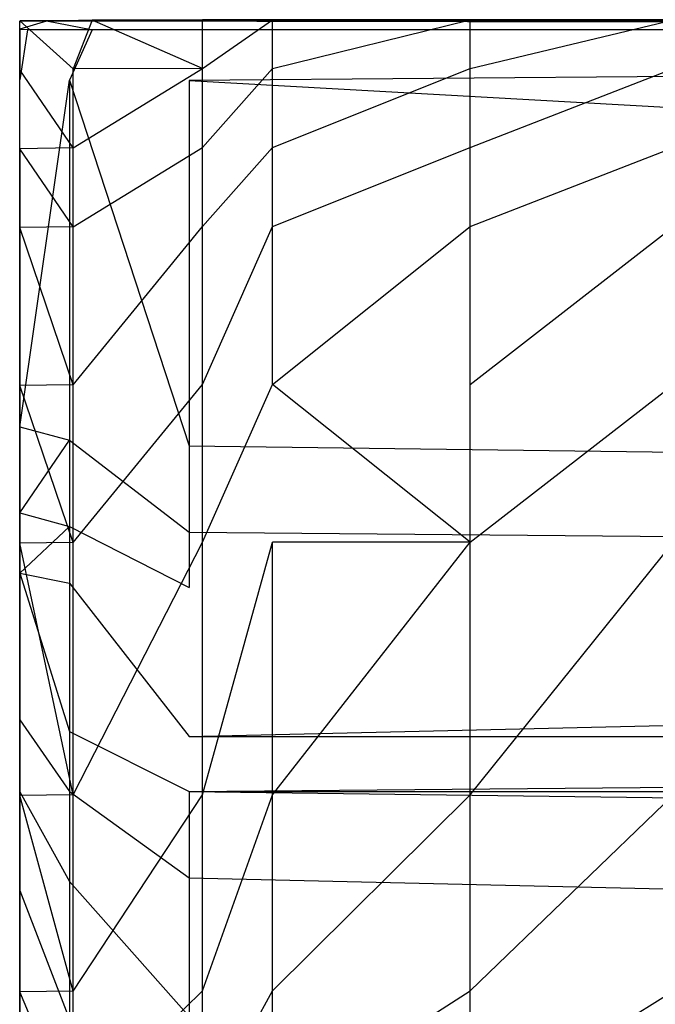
# Model space of a CAD drawing. Extents: x 0 to 0.36, y -0.493 to 0.
# Tile 31 of 53: x 0 to 0.017, y -0.027 to 0. Entities that reach past the tile are written whole.
import ezdxf

# ---------------------------------------------------------------- set-up
doc = ezdxf.new("R2010")
doc.units = 0
doc.layers.add('L3_WC_0_N_5688HR____REPLACEMTFO', color=7, linetype='CONTINUOUS')

msp = doc.modelspace()

# ---------------------------------------------------------------- linework, layer by layer
at = {"layer": 'L3_WC_0_N_5688HR____REPLACEMTFO', "color": 8}
for points, invisible_edges in [([(0.001954, -0.000011, 0.286146), (0.005617, 0, 0.283779), (0.004928, 0, 0.283475), (0.001954, -0.000011, 0.286146)], 13), ([(0.005617, 0, 0.283779), (0.001954, -0.000011, 0.286146), (0.003169, -0.000014, 0.286523), (0.005617, 0, 0.283779)], 14), ([(0.004928, -0.001319, 0.283475), (0.001954, -0.000011, 0.286146), (0.004928, 0, 0.283475), (0.004928, -0.001319, 0.283475)], 14), ([(0.18, -0.000278, 0.348596), (0.005617, 0, 0.283779), (0.003169, -0.000014, 0.286523), (0.18, -0.000278, 0.348596)], 14), ([(0.004928, 0, 0.283475), (0.007497, 0, 0.283308), (0.006822, 0, 0.283004), (0.004928, 0, 0.283475)], 13), ([(0.007497, 0, 0.283308), (0.004928, 0, 0.283475), (0.005617, 0, 0.283779), (0.007497, 0, 0.283308)], 14), ([(0.006822, 0, 0.283004), (0.004928, -0.001319, 0.283475), (0.004928, 0, 0.283475), (0.006822, 0, 0.283004)], 13), ([(0.004928, -0.001319, 0.283475), (0.006822, 0, 0.283004), (0.006822, -0.001319, 0.283004), (0.004928, -0.001319, 0.283475)], 14), ([(0.18, -0.000278, 0.348596), (0.007497, 0, 0.283308), (0.005617, 0, 0.283779), (0.18, -0.000278, 0.348596)], 14), ([(0.01215, 0, 0.281678), (0.006822, -0.001319, 0.283004), (0.006822, 0, 0.283004), (0.01215, 0, 0.281678)], 13), ([(0.006822, -0.001319, 0.283004), (0.01215, 0, 0.281678), (0.01215, -0.001319, 0.281678), (0.006822, -0.001319, 0.283004)], 14), ([(0.006822, 0, 0.283004), (0.012789, 0, 0.281983), (0.01215, 0, 0.281678), (0.006822, 0, 0.283004)], 13), ([(0.012789, 0, 0.281983), (0.006822, 0, 0.283004), (0.007497, 0, 0.283308), (0.012789, 0, 0.281983)], 14), ([(0.18, -0.000278, 0.348596), (0.012789, 0, 0.281983), (0.007497, 0, 0.283308), (0.18, -0.000278, 0.348596)], 14), ([(0.017634, 0, 0.280315), (0.01215, -0.001319, 0.281678), (0.01215, 0, 0.281678), (0.017634, 0, 0.280315)], 13), ([(0.01215, -0.001319, 0.281678), (0.017634, 0, 0.280315), (0.017634, -0.001319, 0.280315), (0.01215, -0.001319, 0.281678)], 14), ([(0.01215, 0, 0.281678), (0.018235, 0, 0.280687), (0.017634, 0, 0.280315), (0.01215, 0, 0.281678)], 13), ([(0.018235, 0, 0.280687), (0.01215, 0, 0.281678), (0.012789, 0, 0.281983), (0.018235, 0, 0.280687)], 14), ([(0.18, -0.000278, 0.348596), (0.018235, 0, 0.280687), (0.012789, 0, 0.281983), (0.18, -0.000278, 0.348596)], 14), ([(0, -0.000028, 0.289572), (0.003169, -0.000014, 0.286523), (0.001954, -0.000011, 0.286146), (0, -0.000028, 0.289572)], 13), ([(0.001954, -0.000011, 0.286146), (0.001444, -0.001329, 0.285768), (0, -0.000028, 0.289572), (0.001954, -0.000011, 0.286146)], 14), ([(0.003169, -0.000014, 0.286523), (0, -0.000028, 0.289572), (0.000722, -0.000028, 0.289572), (0.003169, -0.000014, 0.286523)], 14), ([(0, -0.000042, 0.29198), (0.000722, -0.000028, 0.289572), (0, -0.000028, 0.289572), (0, -0.000042, 0.29198)], 13), ([(0.000722, -0.000028, 0.289572), (0, -0.000042, 0.29198), (0.000722, -0.000042, 0.29198), (0.000722, -0.000028, 0.289572)], 14), ([(0, -0.001352, 0.289572), (0, -0.000042, 0.29198), (0, -0.000028, 0.289572), (0, -0.001352, 0.289572)], 14), ([(0, -0.000028, 0.289572), (0.001444, -0.001329, 0.285768), (0, -0.001352, 0.289572), (0, -0.000028, 0.289572)], 14), ([(0, -0.001368, 0.29198), (0, -0.000252, 0.344023), (0, -0.000042, 0.29198), (0, -0.001368, 0.29198)], 14), ([(0, -0.000252, 0.344023), (0.000722, -0.000042, 0.29198), (0, -0.000042, 0.29198), (0, -0.000252, 0.344023)], 13), ([(0.000722, -0.000042, 0.29198), (0, -0.000252, 0.344023), (0.001926, -0.00027, 0.348112), (0.000722, -0.000042, 0.29198)], 10), ([(0, -0.000042, 0.29198), (0, -0.001352, 0.289572), (0, -0.001368, 0.29198), (0, -0.000042, 0.29198)], 13), ([(0, -0.000252, 0.344023), (0, -0.001368, 0.29198), (0, -0.001611, 0.344023), (0, -0.000252, 0.344023)], 13), ([(0, -0.001611, 0.344023), (0, -0.000261, 0.346333), (0, -0.000252, 0.344023), (0, -0.001611, 0.344023)], 14), ([(0.001926, -0.00027, 0.348112), (0, -0.000252, 0.344023), (0, -0.000261, 0.346333), (0.001926, -0.00027, 0.348112)], 13), ([(0, -0.000261, 0.346333), (0, -0.001621, 0.346333), (0.000211, -0.000272, 0.348949), (0, -0.000261, 0.346333)], 14), ([(0, -0.000261, 0.346333), (0, -0.001611, 0.344023), (0, -0.001621, 0.346333), (0, -0.000261, 0.346333)], 13), ([(0.001926, -0.00027, 0.348112), (0, -0.000261, 0.346333), (0.000211, -0.000272, 0.348949), (0.001926, -0.00027, 0.348112)], 14), ([(0.18, -0.000278, 0.348596), (0.003169, -0.000014, 0.286523), (0.000722, -0.000028, 0.289572), (0.18, -0.000278, 0.348596)], 14), ([(0.18, -0.000278, 0.348596), (0.000722, -0.000028, 0.289572), (0.000722, -0.000042, 0.29198), (0.18, -0.000278, 0.348596)], 14), ([(0.18, -0.000278, 0.348596), (0.000722, -0.000042, 0.29198), (0.001926, -0.00027, 0.348112), (0.18, -0.000278, 0.348596)], 14), ([(0.004928, -0.001319, 0.283475), (0.001444, -0.001329, 0.285768), (0.001954, -0.000011, 0.286146), (0.004928, -0.001319, 0.283475)], 14), ([(0.000211, -0.000272, 0.348949), (0, -0.001621, 0.346333), (0.001339, -0.001634, 0.348949), (0.000211, -0.000272, 0.348949)], 14), ([(0.001926, -0.00027, 0.348112), (0.000211, -0.000272, 0.348949), (0.001956, -0.000276, 0.349522), (0.001926, -0.00027, 0.348112)], 15), ([(0.001339, -0.001634, 0.348949), (0.001956, -0.000276, 0.349522), (0.000211, -0.000272, 0.348949), (0.001339, -0.001634, 0.348949)], 13), ([(0.001956, -0.000276, 0.349522), (0.001339, -0.001634, 0.348949), (0.004572, -0.001639, 0.350033), (0.001956, -0.000276, 0.349522)], 14), ([(0.001956, -0.000276, 0.349522), (0.18, -0.000278, 0.348596), (0.001926, -0.00027, 0.348112), (0.001956, -0.000276, 0.349522)], 13), ([(0.18, -0.000278, 0.348596), (0.001956, -0.000276, 0.349522), (0.18, -0.000276, 0.350033), (0.18, -0.000278, 0.348596)], 14), ([(0.18, -0.000276, 0.350033), (0.001956, -0.000276, 0.349522), (0.004572, -0.001639, 0.350033), (0.18, -0.000276, 0.350033)], 14), ([(0.18, -0.000276, 0.350033), (0.004572, -0.001639, 0.350033), (0.18, -0.001651, 0.350033), (0.18, -0.000276, 0.350033)], 14), ([(0.004928, -0.001319, 0.283475), (0.001444, -0.003459, 0.285768), (0.001444, -0.001329, 0.285768), (0.004928, -0.001319, 0.283475)], 13), ([(0.001444, -0.003459, 0.285768), (0.004928, -0.001319, 0.283475), (0.004928, -0.003449, 0.283475), (0.001444, -0.003459, 0.285768)], 14), ([(0.006822, -0.001319, 0.283004), (0.004928, -0.003449, 0.283475), (0.004928, -0.001319, 0.283475), (0.006822, -0.001319, 0.283004)], 13), ([(0.004928, -0.003449, 0.283475), (0.006822, -0.001319, 0.283004), (0.006822, -0.003449, 0.283004), (0.004928, -0.003449, 0.283475)], 14), ([(0.01215, -0.001319, 0.281678), (0.006822, -0.003449, 0.283004), (0.006822, -0.001319, 0.283004), (0.01215, -0.001319, 0.281678)], 13), ([(0.006822, -0.003449, 0.283004), (0.01215, -0.001319, 0.281678), (0.01215, -0.003449, 0.281678), (0.006822, -0.003449, 0.283004)], 14), ([(0.017634, -0.001319, 0.280315), (0.01215, -0.003449, 0.281678), (0.01215, -0.001319, 0.281678), (0.017634, -0.001319, 0.280315)], 13), ([(0.01215, -0.003449, 0.281678), (0.017634, -0.001319, 0.280315), (0.017634, -0.003449, 0.280315), (0.01215, -0.003449, 0.281678)], 14), ([(0.001444, -0.003459, 0.285768), (0, -0.001352, 0.289572), (0.001444, -0.001329, 0.285768), (0.001444, -0.003459, 0.285768)], 14), ([(0, -0.003481, 0.289572), (0, -0.001368, 0.29198), (0, -0.001352, 0.289572), (0, -0.003481, 0.289572)], 14), ([(0, -0.001352, 0.289572), (0.001444, -0.003459, 0.285768), (0, -0.003481, 0.289572), (0, -0.001352, 0.289572)], 13), ([(0, -0.003497, 0.29198), (0, -0.001611, 0.344023), (0, -0.001368, 0.29198), (0, -0.003497, 0.29198)], 14), ([(0, -0.001368, 0.29198), (0, -0.003481, 0.289572), (0, -0.003497, 0.29198), (0, -0.001368, 0.29198)], 13), ([(0, -0.001611, 0.344023), (0, -0.003497, 0.29198), (0, -0.010668, 0.344023), (0, -0.001611, 0.344023)], 13), ([(0, -0.010668, 0.344023), (0, -0.001621, 0.346333), (0, -0.001611, 0.344023), (0, -0.010668, 0.344023)], 14), ([(0, -0.010986, 0.346333), (0.001339, -0.001634, 0.348949), (0, -0.001621, 0.346333), (0, -0.010986, 0.346333)], 14), ([(0, -0.001621, 0.346333), (0, -0.010668, 0.344023), (0, -0.010986, 0.346333), (0, -0.001621, 0.346333)], 13), ([(0.001339, -0.001634, 0.348949), (0, -0.010986, 0.346333), (0.001339, -0.011347, 0.348949), (0.001339, -0.001634, 0.348949)], 13), ([(0.004572, -0.011496, 0.350033), (0.001339, -0.001634, 0.348949), (0.001339, -0.011347, 0.348949), (0.004572, -0.011496, 0.350033)], 13), ([(0.001339, -0.001634, 0.348949), (0.004572, -0.011496, 0.350033), (0.004572, -0.001639, 0.350033), (0.001339, -0.001634, 0.348949)], 14), ([(0.18, -0.011496, 0.350033), (0.004572, -0.001639, 0.350033), (0.004572, -0.011496, 0.350033), (0.18, -0.011496, 0.350033)], 13), ([(0.004572, -0.001639, 0.350033), (0.18, -0.011496, 0.350033), (0.18, -0.001651, 0.350033), (0.004572, -0.001639, 0.350033)], 14), ([(0.004928, -0.003449, 0.283475), (0.001444, -0.005588, 0.285768), (0.001444, -0.003459, 0.285768), (0.004928, -0.003449, 0.283475)], 13), ([(0.001444, -0.005588, 0.285768), (0.004928, -0.003449, 0.283475), (0.004928, -0.005579, 0.283475), (0.001444, -0.005588, 0.285768)], 14), ([(0.006822, -0.003449, 0.283004), (0.004928, -0.005579, 0.283475), (0.004928, -0.003449, 0.283475), (0.006822, -0.003449, 0.283004)], 13), ([(0.004928, -0.005579, 0.283475), (0.006822, -0.003449, 0.283004), (0.006822, -0.005579, 0.283004), (0.004928, -0.005579, 0.283475)], 14), ([(0.01215, -0.003449, 0.281678), (0.006822, -0.005579, 0.283004), (0.006822, -0.003449, 0.283004), (0.01215, -0.003449, 0.281678)], 13), ([(0.006822, -0.005579, 0.283004), (0.01215, -0.003449, 0.281678), (0.01215, -0.005579, 0.281678), (0.006822, -0.005579, 0.283004)], 14), ([(0.017634, -0.003449, 0.280315), (0.01215, -0.005579, 0.281678), (0.01215, -0.003449, 0.281678), (0.017634, -0.003449, 0.280315)], 13), ([(0.01215, -0.005579, 0.281678), (0.017634, -0.003449, 0.280315), (0.017634, -0.005579, 0.280315), (0.01215, -0.005579, 0.281678)], 14), ([(0.001444, -0.005588, 0.285768), (0, -0.003481, 0.289572), (0.001444, -0.003459, 0.285768), (0.001444, -0.005588, 0.285768)], 14), ([(0, -0.003481, 0.289572), (0.001444, -0.005588, 0.285768), (0, -0.00561, 0.289572), (0, -0.003481, 0.289572)], 13), ([(0, -0.00561, 0.289572), (0, -0.003497, 0.29198), (0, -0.003481, 0.289572), (0, -0.00561, 0.289572)], 14), ([(0, -0.005626, 0.29198), (0, -0.010668, 0.344023), (0, -0.003497, 0.29198), (0, -0.005626, 0.29198)], 14), ([(0, -0.003497, 0.29198), (0, -0.00561, 0.289572), (0, -0.005626, 0.29198), (0, -0.003497, 0.29198)], 13), ([(0.001444, -0.009848, 0.285768), (0, -0.00561, 0.289572), (0.001444, -0.005588, 0.285768), (0.001444, -0.009848, 0.285768)], 14), ([(0, -0.00561, 0.289572), (0.001444, -0.009848, 0.285768), (0, -0.009869, 0.289572), (0, -0.00561, 0.289572)], 13), ([(0, -0.009869, 0.289572), (0, -0.005626, 0.29198), (0, -0.00561, 0.289572), (0, -0.009869, 0.289572)], 14), ([(0, -0.009884, 0.29198), (0, -0.012976, 0.343275), (0, -0.005626, 0.29198), (0, -0.009884, 0.29198)], 14), ([(0, -0.010668, 0.344023), (0, -0.005626, 0.29198), (0, -0.012976, 0.343275), (0, -0.010668, 0.344023)], 13), ([(0, -0.005626, 0.29198), (0, -0.009869, 0.289572), (0, -0.009884, 0.29198), (0, -0.005626, 0.29198)], 13), ([(0.004928, -0.005579, 0.283475), (0.001444, -0.009848, 0.285768), (0.001444, -0.005588, 0.285768), (0.004928, -0.005579, 0.283475)], 13), ([(0.001444, -0.009848, 0.285768), (0.004928, -0.005579, 0.283475), (0.004928, -0.009839, 0.283475), (0.001444, -0.009848, 0.285768)], 14), ([(0.006822, -0.005579, 0.283004), (0.004928, -0.009839, 0.283475), (0.004928, -0.005579, 0.283475), (0.006822, -0.005579, 0.283004)], 13), ([(0.004928, -0.009839, 0.283475), (0.006822, -0.005579, 0.283004), (0.006822, -0.009839, 0.283004), (0.004928, -0.009839, 0.283475)], 14), ([(0.01215, -0.005579, 0.281678), (0.006822, -0.009839, 0.283004), (0.006822, -0.005579, 0.283004), (0.01215, -0.005579, 0.281678)], 13), ([(0.006822, -0.009839, 0.283004), (0.01215, -0.005579, 0.281678), (0.01215, -0.009839, 0.281678), (0.006822, -0.009839, 0.283004)], 14), ([(0.017634, -0.005579, 0.280315), (0.01215, -0.009839, 0.281678), (0.01215, -0.005579, 0.281678), (0.017634, -0.005579, 0.280315)], 13), ([(0.01215, -0.009839, 0.281678), (0.017634, -0.005579, 0.280315), (0.017634, -0.009839, 0.280315), (0.01215, -0.009839, 0.281678)], 14), ([(0.001444, -0.014108, 0.285768), (0, -0.009869, 0.289572), (0.001444, -0.009848, 0.285768), (0.001444, -0.014108, 0.285768)], 14), ([(0, -0.009869, 0.289572), (0.001444, -0.014108, 0.285768), (0, -0.014128, 0.289572), (0, -0.009869, 0.289572)], 13), ([(0, -0.014128, 0.289572), (0, -0.009884, 0.29198), (0, -0.009869, 0.289572), (0, -0.014128, 0.289572)], 14), ([(0, -0.012976, 0.343275), (0, -0.009884, 0.29198), (0, -0.014721, 0.341271), (0, -0.012976, 0.343275)], 13), ([(0, -0.014142, 0.29198), (0, -0.014721, 0.341271), (0, -0.009884, 0.29198), (0, -0.014142, 0.29198)], 14), ([(0, -0.009884, 0.29198), (0, -0.014128, 0.289572), (0, -0.014142, 0.29198), (0, -0.009884, 0.29198)], 13), ([(0.004928, -0.009839, 0.283475), (0.001444, -0.014108, 0.285768), (0.001444, -0.009848, 0.285768), (0.004928, -0.009839, 0.283475)], 13), ([(0.001444, -0.014108, 0.285768), (0.004928, -0.009839, 0.283475), (0.004928, -0.014099, 0.283475), (0.001444, -0.014108, 0.285768)], 14), ([(0.006822, -0.009839, 0.283004), (0.004928, -0.014099, 0.283475), (0.004928, -0.009839, 0.283475), (0.006822, -0.009839, 0.283004)], 13), ([(0.004928, -0.014099, 0.283475), (0.006822, -0.009839, 0.283004), (0.006822, -0.014099, 0.283004), (0.004928, -0.014099, 0.283475)], 14), ([(0.006822, -0.009839, 0.283004), (0.01215, -0.014099, 0.281678), (0.006822, -0.014099, 0.283004), (0.006822, -0.009839, 0.283004)], 13), ([(0.01215, -0.014099, 0.281678), (0.006822, -0.009839, 0.283004), (0.01215, -0.009839, 0.281678), (0.01215, -0.014099, 0.281678)], 14), ([(0.017634, -0.009839, 0.280315), (0.01215, -0.014099, 0.281678), (0.01215, -0.009839, 0.281678), (0.017634, -0.009839, 0.280315)], 13), ([(0.01215, -0.014099, 0.281678), (0.017634, -0.009839, 0.280315), (0.017634, -0.014099, 0.280315), (0.01215, -0.014099, 0.281678)], 14), ([(0, -0.012976, 0.343275), (0, -0.010986, 0.346333), (0, -0.010668, 0.344023), (0, -0.012976, 0.343275)], 14), ([(0, -0.013302, 0.345552), (0.001339, -0.011347, 0.348949), (0, -0.010986, 0.346333), (0, -0.013302, 0.345552)], 14), ([(0, -0.010986, 0.346333), (0, -0.012976, 0.343275), (0, -0.013302, 0.345552), (0, -0.010986, 0.346333)], 13), ([(0.001339, -0.011347, 0.348949), (0, -0.013302, 0.345552), (0.001339, -0.013676, 0.348163), (0.001339, -0.011347, 0.348949)], 13), ([(0.004572, -0.013831, 0.349244), (0.001339, -0.011347, 0.348949), (0.001339, -0.013676, 0.348163), (0.004572, -0.013831, 0.349244)], 13), ([(0.001339, -0.011347, 0.348949), (0.004572, -0.013831, 0.349244), (0.004572, -0.011496, 0.350033), (0.001339, -0.011347, 0.348949)], 14), ([(0.18, -0.013831, 0.349244), (0.004572, -0.011496, 0.350033), (0.004572, -0.013831, 0.349244), (0.18, -0.013831, 0.349244)], 13), ([(0.004572, -0.011496, 0.350033), (0.18, -0.013831, 0.349244), (0.18, -0.011496, 0.350033), (0.004572, -0.011496, 0.350033)], 14), ([(0, -0.014721, 0.341271), (0, -0.013302, 0.345552), (0, -0.012976, 0.343275), (0, -0.014721, 0.341271)], 14), ([(0, -0.014936, 0.343459), (0.001339, -0.013676, 0.348163), (0, -0.013302, 0.345552), (0, -0.014936, 0.343459)], 14), ([(0, -0.013302, 0.345552), (0, -0.014721, 0.341271), (0, -0.014936, 0.343459), (0, -0.013302, 0.345552)], 13), ([(0.001339, -0.013676, 0.348163), (0, -0.014936, 0.343459), (0.001339, -0.015205, 0.346204), (0.001339, -0.013676, 0.348163)], 13), ([(0.004572, -0.015316, 0.347342), (0.001339, -0.013676, 0.348163), (0.001339, -0.015205, 0.346204), (0.004572, -0.015316, 0.347342)], 13), ([(0.001339, -0.013676, 0.348163), (0.004572, -0.015316, 0.347342), (0.004572, -0.013831, 0.349244), (0.001339, -0.013676, 0.348163)], 14), ([(0.18, -0.015316, 0.347342), (0.004572, -0.013831, 0.349244), (0.004572, -0.015316, 0.347342), (0.18, -0.015316, 0.347342)], 13), ([(0.004572, -0.013831, 0.349244), (0.18, -0.015316, 0.347342), (0.18, -0.013831, 0.349244), (0.004572, -0.013831, 0.349244)], 14), ([(0.001444, -0.020919, 0.285768), (0, -0.014128, 0.289572), (0.001444, -0.014108, 0.285768), (0.001444, -0.020919, 0.285768)], 14), ([(0, -0.014128, 0.289572), (0.001444, -0.020919, 0.285768), (0, -0.020937, 0.289572), (0, -0.014128, 0.289572)], 13), ([(0, -0.020937, 0.289572), (0, -0.014142, 0.29198), (0, -0.014128, 0.289572), (0, -0.020937, 0.289572)], 14), ([(0, -0.014721, 0.341271), (0, -0.014142, 0.29198), (0, -0.018691, 0.329751), (0, -0.014721, 0.341271)], 13), ([(0, -0.020841, 0.327368), (0, -0.014142, 0.29198), (0, -0.02095, 0.29198), (0, -0.020841, 0.327368)], 13), ([(0, -0.014142, 0.29198), (0, -0.020841, 0.327368), (0, -0.018691, 0.329751), (0, -0.014142, 0.29198)], 14), ([(0, -0.014142, 0.29198), (0, -0.020937, 0.289572), (0, -0.02095, 0.29198), (0, -0.014142, 0.29198)], 13), ([(0.004928, -0.014099, 0.283475), (0.001444, -0.020919, 0.285768), (0.001444, -0.014108, 0.285768), (0.004928, -0.014099, 0.283475)], 13), ([(0.001444, -0.020919, 0.285768), (0.004928, -0.014099, 0.283475), (0.004928, -0.020911, 0.283475), (0.001444, -0.020919, 0.285768)], 14), ([(0.006822, -0.014099, 0.283004), (0.004928, -0.020911, 0.283475), (0.004928, -0.014099, 0.283475), (0.006822, -0.014099, 0.283004)], 13), ([(0.004928, -0.020911, 0.283475), (0.006822, -0.014099, 0.283004), (0.006822, -0.020911, 0.283004), (0.004928, -0.020911, 0.283475)], 14), ([(0.01215, -0.014099, 0.281678), (0.006822, -0.020911, 0.283004), (0.006822, -0.014099, 0.283004), (0.01215, -0.014099, 0.281678)], 13), ([(0.006822, -0.020911, 0.283004), (0.01215, -0.014099, 0.281678), (0.01215, -0.020911, 0.281678), (0.006822, -0.020911, 0.283004)], 14), ([(0.017634, -0.014099, 0.280315), (0.01215, -0.020911, 0.281678), (0.01215, -0.014099, 0.281678), (0.017634, -0.014099, 0.280315)], 13), ([(0.01215, -0.020911, 0.281678), (0.017634, -0.014099, 0.280315), (0.017634, -0.020911, 0.280315), (0.01215, -0.020911, 0.281678)], 14), ([(0, -0.018691, 0.329751), (0, -0.014936, 0.343459), (0, -0.014721, 0.341271), (0, -0.018691, 0.329751)], 14), ([(0.001339, -0.019207, 0.334037), (0, -0.014936, 0.343459), (0, -0.018893, 0.331428), (0.001339, -0.019207, 0.334037)], 13), ([(0, -0.014936, 0.343459), (0.001339, -0.019207, 0.334037), (0.001339, -0.015205, 0.346204), (0, -0.014936, 0.343459)], 14), ([(0, -0.014936, 0.343459), (0, -0.018691, 0.329751), (0, -0.018893, 0.331428), (0, -0.014936, 0.343459)], 13), ([(0.004572, -0.019337, 0.335117), (0.001339, -0.015205, 0.346204), (0.001339, -0.019207, 0.334037), (0.004572, -0.019337, 0.335117)], 13), ([(0.001339, -0.015205, 0.346204), (0.004572, -0.019337, 0.335117), (0.004572, -0.015316, 0.347342), (0.001339, -0.015205, 0.346204)], 14), ([(0.18, -0.015316, 0.347342), (0.004572, -0.019337, 0.335117), (0.18, -0.019337, 0.335117), (0.18, -0.015316, 0.347342)], 13), ([(0.004572, -0.019337, 0.335117), (0.18, -0.015316, 0.347342), (0.004572, -0.015316, 0.347342), (0.004572, -0.019337, 0.335117)], 14), ([(0, -0.020836, 0.328939), (0, -0.018691, 0.329751), (0, -0.020841, 0.327368), (0, -0.020836, 0.328939)], 13), ([(0, -0.018691, 0.329751), (0, -0.020836, 0.328939), (0, -0.018893, 0.331428), (0, -0.018691, 0.329751)], 14), ([(0.001339, -0.020827, 0.331962), (0, -0.018893, 0.331428), (0, -0.020836, 0.328939), (0.001339, -0.020827, 0.331962)], 13), ([(0, -0.018893, 0.331428), (0.001339, -0.020827, 0.331962), (0.001339, -0.019207, 0.334037), (0, -0.018893, 0.331428)], 14), ([(0.004572, -0.020823, 0.333214), (0.001339, -0.019207, 0.334037), (0.001339, -0.020827, 0.331962), (0.004572, -0.020823, 0.333214)], 13), ([(0.001339, -0.019207, 0.334037), (0.004572, -0.020823, 0.333214), (0.004572, -0.019337, 0.335117), (0.001339, -0.019207, 0.334037)], 14), ([(0.18, -0.019337, 0.335117), (0.004572, -0.020823, 0.333214), (0.18, -0.020823, 0.333214), (0.18, -0.019337, 0.335117)], 13), ([(0.004572, -0.020823, 0.333214), (0.18, -0.019337, 0.335117), (0.004572, -0.019337, 0.335117), (0.004572, -0.020823, 0.333214)], 14), ([(0, -0.020836, 0.328939), (0.001339, -0.023256, 0.331142), (0.001339, -0.020827, 0.331962), (0, -0.020836, 0.328939)], 14), ([(0.001339, -0.023256, 0.331142), (0, -0.020836, 0.328939), (0, -0.023492, 0.328042), (0.001339, -0.023256, 0.331142)], 13), ([(0, -0.020841, 0.327368), (0, -0.023492, 0.328042), (0, -0.020836, 0.328939), (0, -0.020841, 0.327368)], 14), ([(0, -0.02095, 0.29198), (0, -0.023609, 0.326509), (0, -0.020841, 0.327368), (0, -0.02095, 0.29198)], 14), ([(0, -0.023492, 0.328042), (0, -0.020841, 0.327368), (0, -0.023609, 0.326509), (0, -0.023492, 0.328042)], 13), ([(0.001444, -0.026211, 0.285768), (0, -0.020937, 0.289572), (0.001444, -0.020919, 0.285768), (0.001444, -0.026211, 0.285768)], 14), ([(0, -0.026228, 0.289572), (0, -0.02095, 0.29198), (0, -0.020937, 0.289572), (0, -0.026228, 0.289572)], 14), ([(0, -0.020937, 0.289572), (0.001444, -0.026211, 0.285768), (0, -0.026228, 0.289572), (0, -0.020937, 0.289572)], 13), ([(0, -0.023609, 0.326509), (0, -0.02095, 0.29198), (0, -0.02624, 0.29198), (0, -0.023609, 0.326509)], 13), ([(0, -0.02095, 0.29198), (0, -0.026228, 0.289572), (0, -0.02624, 0.29198), (0, -0.02095, 0.29198)], 13), ([(0.001339, -0.020827, 0.331962), (0.004572, -0.023158, 0.332426), (0.004572, -0.020823, 0.333214), (0.001339, -0.020827, 0.331962)], 14), ([(0.004572, -0.023158, 0.332426), (0.001339, -0.020827, 0.331962), (0.001339, -0.023256, 0.331142), (0.004572, -0.023158, 0.332426)], 13), ([(0.004928, -0.020911, 0.283475), (0.001444, -0.026211, 0.285768), (0.001444, -0.020919, 0.285768), (0.004928, -0.020911, 0.283475)], 13), ([(0.001444, -0.026211, 0.285768), (0.004928, -0.020911, 0.283475), (0.004928, -0.026204, 0.283475), (0.001444, -0.026211, 0.285768)], 14), ([(0.18, -0.023158, 0.332426), (0.004572, -0.020823, 0.333214), (0.004572, -0.023158, 0.332426), (0.18, -0.023158, 0.332426)], 13), ([(0.004572, -0.020823, 0.333214), (0.18, -0.023158, 0.332426), (0.18, -0.020823, 0.333214), (0.004572, -0.020823, 0.333214)], 14), ([(0.006822, -0.020911, 0.283004), (0.004928, -0.026204, 0.283475), (0.004928, -0.020911, 0.283475), (0.006822, -0.020911, 0.283004)], 13), ([(0.004928, -0.026204, 0.283475), (0.006822, -0.020911, 0.283004), (0.006822, -0.026204, 0.283004), (0.004928, -0.026204, 0.283475)], 14), ([(0.01215, -0.020911, 0.281678), (0.006822, -0.026204, 0.283004), (0.006822, -0.020911, 0.283004), (0.01215, -0.020911, 0.281678)], 13), ([(0.006822, -0.026204, 0.283004), (0.01215, -0.020911, 0.281678), (0.01215, -0.026204, 0.281678), (0.006822, -0.026204, 0.283004)], 14), ([(0.017634, -0.020911, 0.280315), (0.01215, -0.026204, 0.281678), (0.01215, -0.020911, 0.281678), (0.017634, -0.020911, 0.280315)], 13), ([(0.01215, -0.026204, 0.281678), (0.017634, -0.020911, 0.280315), (0.017634, -0.026204, 0.280315), (0.01215, -0.026204, 0.281678)], 14), ([(0, -0.023492, 0.328042), (0.001339, -0.02698, 0.331142), (0.001339, -0.023256, 0.331142), (0, -0.023492, 0.328042)], 14), ([(0.001339, -0.023256, 0.331142), (0.004572, -0.026893, 0.332426), (0.004572, -0.023158, 0.332426), (0.001339, -0.023256, 0.331142)], 14), ([(0.004572, -0.026893, 0.332426), (0.001339, -0.023256, 0.331142), (0.001339, -0.02698, 0.331142), (0.004572, -0.026893, 0.332426)], 13), ([(0.18, -0.027229, 0.332426), (0.004572, -0.023158, 0.332426), (0.004572, -0.026893, 0.332426), (0.18, -0.027229, 0.332426)], 13), ([(0.004572, -0.023158, 0.332426), (0.18, -0.027229, 0.332426), (0.18, -0.023158, 0.332426), (0.004572, -0.023158, 0.332426)], 14), ([(0.001339, -0.02698, 0.331142), (0, -0.023492, 0.328042), (0, -0.02719, 0.328042), (0.001339, -0.02698, 0.331142)], 13), ([(0, -0.023609, 0.326509), (0, -0.02719, 0.328042), (0, -0.023492, 0.328042), (0, -0.023609, 0.326509)], 14), ([(0, -0.02624, 0.29198), (0, -0.027294, 0.326509), (0, -0.023609, 0.326509), (0, -0.02624, 0.29198)], 14), ([(0, -0.02719, 0.328042), (0, -0.023609, 0.326509), (0, -0.027294, 0.326509), (0, -0.02719, 0.328042)], 13), ([(0.001444, -0.029606, 0.285768), (0, -0.026228, 0.289572), (0.001444, -0.026211, 0.285768), (0.001444, -0.029606, 0.285768)], 14), ([(0, -0.029622, 0.289572), (0, -0.02624, 0.29198), (0, -0.026228, 0.289572), (0, -0.029622, 0.289572)], 14), ([(0, -0.026228, 0.289572), (0.001444, -0.029606, 0.285768), (0, -0.029622, 0.289572), (0, -0.026228, 0.289572)], 13), ([(0, -0.027294, 0.326509), (0, -0.02624, 0.29198), (0, -0.029634, 0.29198), (0, -0.027294, 0.326509)], 13), ([(0, -0.02624, 0.29198), (0, -0.029622, 0.289572), (0, -0.029634, 0.29198), (0, -0.02624, 0.29198)], 13), ([(0.004928, -0.026204, 0.283475), (0.001444, -0.029606, 0.285768), (0.001444, -0.026211, 0.285768), (0.004928, -0.026204, 0.283475)], 13), ([(0.001444, -0.029606, 0.285768), (0.004928, -0.026204, 0.283475), (0.004928, -0.029599, 0.283475), (0.001444, -0.029606, 0.285768)], 14), ([(0.006822, -0.026204, 0.283004), (0.004928, -0.029599, 0.283475), (0.004928, -0.026204, 0.283475), (0.006822, -0.026204, 0.283004)], 13), ([(0.004928, -0.029599, 0.283475), (0.006822, -0.026204, 0.283004), (0.006822, -0.029599, 0.283004), (0.004928, -0.029599, 0.283475)], 14), ([(0.01215, -0.026204, 0.281678), (0.006822, -0.029599, 0.283004), (0.006822, -0.026204, 0.283004), (0.01215, -0.026204, 0.281678)], 13), ([(0.006822, -0.029599, 0.283004), (0.01215, -0.026204, 0.281678), (0.01215, -0.029599, 0.281678), (0.006822, -0.029599, 0.283004)], 14), ([(0.017634, -0.026204, 0.280315), (0.01215, -0.029599, 0.281678), (0.01215, -0.026204, 0.281678), (0.017634, -0.026204, 0.280315)], 13), ([(0.01215, -0.029599, 0.281678), (0.017634, -0.026204, 0.280315), (0.017634, -0.029599, 0.280315), (0.01215, -0.029599, 0.281678)], 14)]:
    msp.add_3dface(points, dxfattribs=dict(at, invisible_edges=invisible_edges))

doc.saveas('drawing.dxf')
